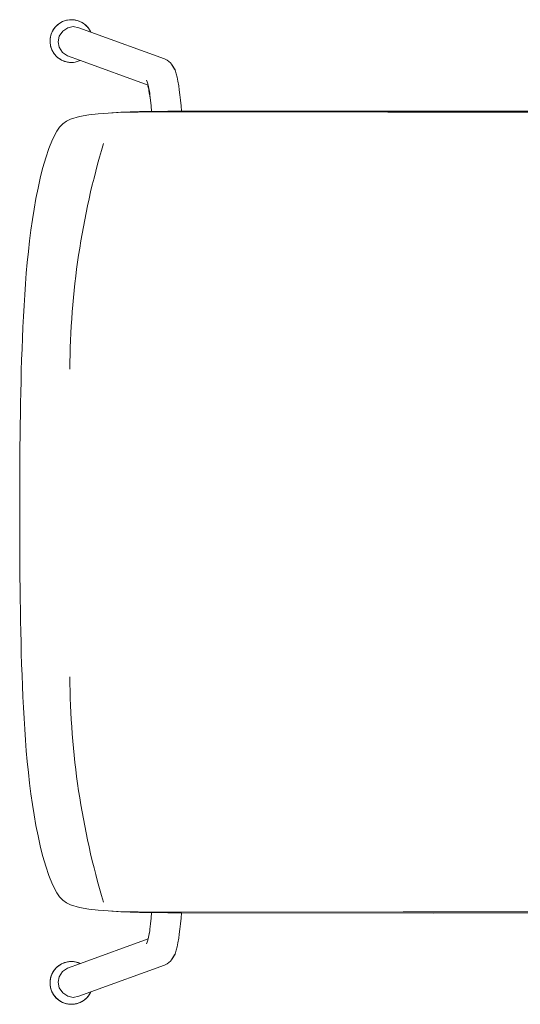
# Model space of a CAD drawing. Header units: millimetres. Extents: x 26913 to 235728, y -32666 to 132716.
# Tile 4 of 26: x 33643 to 33924, y -25597 to -25043. Entities that reach past the tile are written whole.
import ezdxf

# ---------------------------------------------------------------- set-up
doc = ezdxf.new("R2010")
doc.units = ezdxf.units.MM
doc.header["$LTSCALE"] = 400
doc.layers.add('N_nábytek', color=7, linetype='Continuous', lineweight=13)

# ---------------------------------------------------------------- blocks, each defined once
blk = doc.blocks.new('zidle_jednacka')
for p, q in [((-18.34, -0.01), (-12.22, 0)), ((0, 0), (-12.22, 0)), ((0, 0), (6.11, -0.01)), ((-158.43, -5.54), (-152.41, -4.87)), ((-152.41, -4.87), (-146.37, -4.26)), ((-146.37, -4.26), (-140.32, -3.72)), ((-140.32, -3.72), (-134.26, -3.24)), ((-134.26, -3.24), (-128.19, -2.82)), ((-128.19, -2.82), (-122.11, -2.44)), ((-122.11, -2.44), (-116.03, -2.11)), ((-116.03, -2.11), (-109.94, -1.81)), ((-109.94, -1.81), (-103.84, -1.54)), ((-103.84, -1.54), (-97.74, -1.31)), ((-97.74, -1.31), (-91.64, -1.1)), ((-91.64, -1.1), (-85.54, -0.92)), ((-85.54, -0.92), (-79.43, -0.76)), ((-79.43, -0.76), (-73.33, -0.62)), ((-73.33, -0.62), (-67.22, -0.49)), ((-67.22, -0.49), (-61.11, -0.39)), ((-61.11, -0.39), (-55, -0.3)), ((-55, -0.3), (-48.89, -0.22)), ((-48.89, -0.22), (-42.78, -0.16)), ((-42.78, -0.16), (-36.67, -0.1)), ((-36.67, -0.1), (-30.56, -0.06)), ((-30.56, -0.06), (-24.45, -0.03)), ((-24.45, -0.03), (-18.34, -0.01)), ((6.11, -0.01), (12.22, -0.03)), ((12.22, -0.03), (18.33, -0.06)), ((18.33, -0.06), (24.45, -0.1)), ((24.45, -0.1), (30.56, -0.16)), ((30.56, -0.16), (36.67, -0.22)), ((36.67, -0.22), (42.78, -0.3)), ((42.78, -0.3), (48.89, -0.39)), ((48.89, -0.39), (55, -0.49)), ((55, -0.49), (61.1, -0.62)), ((61.1, -0.62), (67.21, -0.76)), ((67.21, -0.76), (73.31, -0.92)), ((73.31, -0.92), (79.42, -1.1)), ((79.42, -1.1), (85.52, -1.31)), ((85.52, -1.31), (91.62, -1.54)), ((91.62, -1.54), (97.71, -1.81)), ((97.71, -1.81), (103.8, -2.11)), ((103.8, -2.11), (109.89, -2.44)), ((109.89, -2.44), (115.97, -2.82)), ((115.97, -2.82), (122.04, -3.24)), ((122.04, -3.24), (128.1, -3.72)), ((128.1, -3.72), (134.15, -4.26)), ((134.15, -4.26), (140.19, -4.87)), ((140.19, -4.87), (146.21, -5.54)), ((-194.59, -11.75), (-188.16, -10.3)), ((-188.16, -10.3), (-182.28, -9.13)), ((-182.28, -9.13), (-176.36, -8.08)), ((-176.36, -8.08), (-170.41, -7.14)), ((-170.41, -7.14), (-164.43, -6.3)), ((-164.43, -6.3), (-158.43, -5.54)), ((146.21, -5.54), (152.21, -6.3)), ((152.21, -6.3), (158.19, -7.14)), ((158.19, -7.14), (164.14, -8.08)), ((164.14, -8.08), (170.06, -9.13)), ((170.06, -9.13), (175.94, -10.3)), ((175.94, -10.3), (182.36, -11.75)), ((-215.42, -18.38), (-210.33, -16.36)), ((-210.33, -16.36), (-205.1, -14.62)), ((-205.1, -14.62), (-199.78, -13.08)), ((-199.78, -13.08), (-194.59, -11.75)), ((182.36, -11.75), (187.56, -13.08)), ((187.56, -13.08), (192.88, -14.62)), ((192.88, -14.62), (198.11, -16.36)), ((198.11, -16.36), (203.2, -18.38)), ((-280.78, -22.52), (-280.06, -21.53)), ((-280.06, -21.53), (-279.22, -20.6)), ((-279.22, -20.6), (-278.3, -19.77)), ((-278.3, -19.77), (-277.31, -19.05)), ((-277.31, -19.05), (-276.25, -18.43)), ((-276.25, -18.43), (-275.16, -17.93)), ((-275.16, -17.93), (-274.04, -17.55)), ((-274.04, -17.55), (-272.92, -17.29)), ((-273.49, -22.29), (-270.37, -21.68)), ((-272.92, -17.29), (-271.82, -17.14)), ((-271.82, -17.14), (-270.74, -17.09)), ((-270.74, -17.09), (-269.66, -17.14)), ((-270.37, -21.68), (-267.24, -22.26)), ((-268.56, -17.29), (-269.66, -17.14)), ((-268.56, -17.29), (-267.44, -17.55)), ((-267.44, -17.55), (-266.32, -17.93)), ((-266.32, -17.93), (-265.23, -18.43)), ((-265.23, -18.43), (-264.17, -19.05)), ((-264.17, -19.05), (-263.18, -19.77)), ((-263.18, -19.77), (-262.25, -20.6)), ((-262.25, -20.6), (-261.42, -21.53)), ((-261.42, -21.53), (-260.7, -22.52)), ((-222.37, -22.44), (-220.21, -20.89)), ((-220.21, -20.89), (-215.42, -18.38)), ((203.2, -18.38), (207.98, -20.89)), ((207.98, -20.89), (210.14, -22.44)), ((248.47, -22.52), (249.2, -21.53)), ((249.2, -21.53), (250.03, -20.6)), ((250.03, -20.6), (250.95, -19.77)), ((250.95, -19.77), (251.95, -19.05)), ((251.95, -19.05), (253, -18.43)), ((253, -18.43), (254.1, -17.93)), ((254.1, -17.93), (255.21, -17.55)), ((255.02, -22.26), (258.14, -21.68)), ((255.21, -17.55), (256.33, -17.29)), ((256.33, -17.29), (257.44, -17.14)), ((257.44, -17.14), (258.52, -17.09)), ((258.14, -21.68), (261.27, -22.29)), ((258.52, -17.09), (259.59, -17.14)), ((259.59, -17.14), (260.7, -17.29)), ((260.7, -17.29), (261.82, -17.55)), ((261.82, -17.55), (262.93, -17.93)), ((262.93, -17.93), (264.03, -18.43)), ((264.03, -18.43), (265.08, -19.05)), ((265.08, -19.05), (266.08, -19.77)), ((266.08, -19.77), (267, -20.6)), ((267, -20.6), (267.83, -21.53)), ((267.83, -21.53), (268.56, -22.52)), ((-282.69, -28.01), (-282.54, -26.91)), ((-282.54, -26.91), (-282.28, -25.79)), ((-282.28, -25.79), (-281.9, -24.67)), ((-281.9, -24.67), (-281.4, -23.58)), ((-281.4, -23.58), (-280.78, -22.52)), ((-278.86, -30.16), (-278.26, -27.06)), ((-278.26, -27.06), (-276.37, -24.19)), ((-276.37, -24.19), (-273.49, -22.29)), ((-267.24, -22.26), (-264.36, -24.12)), ((-264.36, -24.12), (-262.47, -26.96)), ((-259.87, -34.13), (-262.47, -26.96)), ((-260.7, -22.52), (-260.08, -23.58)), ((-260.08, -23.58), (-259.58, -24.67)), ((-259.58, -24.67), (-259.2, -25.79)), ((-258.94, -26.91), (-259.2, -25.79)), ((-258.94, -26.91), (-258.79, -28.01)), ((-226.94, -28.61), (-225.78, -26.32)), ((-225.78, -26.32), (-224.25, -24.25)), ((-224.25, -24.25), (-222.37, -22.44)), ((210.14, -22.44), (212.03, -24.25)), ((212.03, -24.25), (213.56, -26.32)), ((213.56, -26.32), (214.72, -28.61)), ((246.56, -28.01), (246.72, -26.91)), ((246.72, -26.91), (246.98, -25.79)), ((246.98, -25.79), (247.36, -24.67)), ((247.36, -24.67), (247.86, -23.58)), ((250.25, -26.96), (247.64, -34.13)), ((247.86, -23.58), (248.47, -22.52)), ((250.25, -26.96), (252.14, -24.12)), ((252.14, -24.12), (255.02, -22.26)), ((261.27, -22.29), (264.15, -24.19)), ((264.15, -24.19), (266.04, -27.06)), ((266.04, -27.06), (266.63, -30.16)), ((268.56, -22.52), (269.18, -23.58)), ((269.18, -23.58), (269.67, -24.67)), ((269.67, -24.67), (270.05, -25.79)), ((270.05, -25.79), (270.32, -26.91)), ((270.32, -26.91), (270.47, -28.01)), ((-282.74, -29.09), (-282.69, -28.01)), ((-282.69, -30.17), (-282.74, -29.09)), ((-282.54, -31.27), (-282.69, -30.17)), ((-282.28, -32.39), (-282.54, -31.27)), ((-281.9, -33.51), (-282.28, -32.39)), ((-278.26, -33.26), (-278.86, -30.16)), ((-259.2, -32.39), (-259.58, -33.51)), ((-258.94, -31.27), (-259.2, -32.39)), ((-258.79, -30.17), (-258.94, -31.27)), ((-258.79, -28.01), (-258.74, -29.09)), ((-258.74, -29.09), (-258.79, -30.17)), ((-228.42, -33.58), (-226.94, -28.61)), ((214.72, -28.61), (216.2, -33.58)), ((246.52, -29.09), (246.56, -28.01)), ((246.56, -30.17), (246.52, -29.09)), ((246.72, -31.27), (246.56, -30.17)), ((246.98, -32.39), (246.72, -31.27)), ((247.36, -33.51), (246.98, -32.39)), ((266.63, -30.16), (266.04, -33.26)), ((270.05, -32.39), (269.67, -33.51)), ((270.32, -31.27), (270.05, -32.39)), ((270.47, -30.17), (270.32, -31.27)), ((270.47, -28.01), (270.52, -29.09)), ((270.52, -29.09), (270.47, -30.17)), ((-281.4, -34.6), (-281.9, -33.51)), ((-280.78, -35.66), (-281.4, -34.6)), ((-280.06, -36.65), (-280.78, -35.66)), ((-279.22, -37.58), (-280.06, -36.65)), ((-278.3, -38.41), (-279.22, -37.58)), ((-277.31, -39.13), (-278.3, -38.41)), ((-275.83, -39.94), (-278.26, -33.26)), ((-259.58, -33.51), (-259.87, -34.13)), ((-246.02, -72.2), (-259.87, -34.13)), ((-229.33, -38.82), (-228.42, -33.58)), ((216.2, -33.58), (217.1, -38.82)), ((247.64, -34.13), (233.8, -72.2)), ((247.64, -34.13), (247.36, -33.51)), ((266.04, -33.26), (263.61, -39.94)), ((266.08, -38.41), (265.08, -39.13)), ((267, -37.58), (266.08, -38.41)), ((267.83, -36.65), (267, -37.58)), ((268.56, -35.66), (267.83, -36.65)), ((269.18, -34.6), (268.56, -35.66)), ((269.67, -33.51), (269.18, -34.6)), ((-276.25, -39.75), (-277.31, -39.13)), ((-275.83, -39.94), (-276.25, -39.75)), ((-260.77, -81.38), (-275.83, -39.94)), ((-230.32, -49.71), (-229.92, -44.21)), ((-229.92, -44.21), (-229.33, -38.82)), ((217.1, -38.82), (217.7, -44.21)), ((217.7, -44.21), (218.1, -49.71)), ((263.61, -39.94), (248.54, -81.38)), ((264.03, -39.75), (263.61, -39.94)), ((265.08, -39.13), (264.03, -39.75)), ((-230.58, -55.29), (-230.32, -49.71)), ((-230.32, -49.71), (-230.48, -51.76)), ((218.1, -49.71), (218.36, -55.29)), ((218.1, -49.71), (218.26, -51.76)), ((-230.48, -51.76), (-230.78, -56.94)), ((-230.75, -60.93), (-230.58, -55.29)), ((218.56, -56.94), (218.26, -51.76)), ((218.36, -55.29), (218.53, -60.93)), ((-230.78, -56.94), (-230.99, -62.18)), ((218.76, -62.18), (218.56, -56.94)), ((-230.99, -62.18), (-231.12, -67.44)), ((-230.85, -66.59), (-230.75, -60.93)), ((218.53, -60.93), (218.63, -66.59)), ((218.9, -67.44), (218.76, -62.18)), ((-247.9, -71.63), (-248.82, -71.22)), ((-246.69, -72.03), (-247.9, -71.63)), ((-231.12, -67.44), (-231.21, -72.72)), ((-230.91, -72.27), (-230.85, -66.59)), ((218.63, -66.59), (218.69, -72.27)), ((218.99, -72.72), (218.9, -67.44)), ((235.68, -71.63), (234.46, -72.03)), ((236.59, -71.22), (235.68, -71.63)), ((-246.02, -72.2), (-246.69, -72.03)), ((-245.06, -72.44), (-246.02, -72.2)), ((-243.12, -72.83), (-245.06, -72.44)), ((-241.41, -73.11), (-243.26, -72.87)), ((-241.41, -73.11), (-243.12, -72.83)), ((-240.54, -73.23), (-241.41, -73.11)), ((-237.55, -73.56), (-240.54, -73.23)), ((-234.32, -73.85), (-237.55, -73.56)), ((-231.22, -74.07), (-234.32, -73.85)), ((-231.22, -74.07), (-231.26, -78.01)), ((-231.21, -72.72), (-231.22, -74.07)), ((-230.94, -77.96), (-230.91, -72.27)), ((218.69, -72.27), (218.71, -77.96)), ((219, -74.07), (218.99, -72.72)), ((222.09, -73.85), (219, -74.07)), ((219.04, -78.01), (219, -74.07)), ((225.32, -73.56), (222.09, -73.85)), ((228.32, -73.23), (225.32, -73.56)), ((229.19, -73.11), (228.32, -73.23)), ((230.9, -72.83), (229.19, -73.11)), ((231.03, -72.87), (229.19, -73.11)), ((232.84, -72.44), (230.9, -72.83)), ((232.84, -72.44), (233.8, -72.2)), ((234.46, -72.03), (233.8, -72.2)), ((-259.98, -82.88), (-260.77, -81.38)), ((-259.98, -82.88), (-258.49, -84.76)), ((-231.26, -78.01), (-231.29, -83.3)), ((-230.94, -77.96), (-230.73, -206.87)), ((218.71, -77.96), (218.51, -215.62)), ((219.06, -83.3), (219.04, -78.01)), ((247.76, -82.88), (246.27, -84.76)), ((247.76, -82.88), (248.54, -81.38)), ((-257.72, -85.28), (-258.49, -84.76)), ((-257.72, -85.28), (-254.91, -87.08)), ((-253.84, -87.56), (-254.91, -87.08)), ((-252.42, -88.03), (-253.84, -87.56)), ((-250.51, -88.51), (-252.42, -88.03)), ((-248.24, -88.97), (-250.51, -88.51)), ((-231.31, -90.93), (-231.29, -83.3)), ((219.07, -83.63), (219.06, -83.3)), ((219.07, -83.96), (219.07, -83.63)), ((219.07, -84.32), (219.07, -83.96)), ((219.09, -90.93), (219.07, -84.32)), ((238.29, -88.51), (236.02, -88.97)), ((240.19, -88.03), (238.29, -88.51)), ((241.61, -87.56), (240.19, -88.03)), ((242.69, -87.08), (241.61, -87.56)), ((245.49, -85.28), (242.69, -87.08)), ((246.27, -84.76), (245.49, -85.28)), ((-245.63, -89.4), (-248.24, -88.97)), ((-245.63, -89.4), (-243.26, -89.73)), ((-243.26, -89.73), (-240.54, -90.09)), ((-240.54, -90.09), (-237.55, -90.42)), ((-237.55, -90.42), (-234.32, -90.71)), ((-234.32, -90.71), (-231.31, -90.93)), ((-231.31, -90.93), (-231.45, -162.72)), ((219.09, -90.93), (222.09, -90.71)), ((219.27, -232.72), (219.09, -90.93)), ((222.09, -90.71), (225.32, -90.42)), ((225.32, -90.42), (228.32, -90.09)), ((228.32, -90.09), (231.03, -89.73)), ((233.41, -89.4), (231.03, -89.73)), ((236.02, -88.97), (233.41, -89.4)), ((-231.43, -311.47), (-231.45, -162.72)), ((-230.9, -372.68), (-230.73, -206.87)), ((218.68, -372.68), (218.51, -215.62)), ((219.13, -355.21), (219.27, -232.72))]:
    blk.add_line(p, q)
blk.add_lwpolyline([(-231.43, -311.47), (-231.45, -162.72), (-231.31, -90.93), (-234.32, -90.71), (-237.55, -90.42), (-240.54, -90.09), (-243.26, -89.73), (-245.63, -89.4), (-248.24, -88.97), (-250.51, -88.51), (-252.42, -88.03), (-254.5, -87.34), (-257.72, -85.28), (-258.49, -84.76), (-259.98, -82.88), (-260.77, -81.38), (-275.81, -40.01), (-277.84, -38.82), (-279.69, -37.16), (-281.14, -35.16), (-282.14, -32.97), (-282.66, -30.74), (-282.76, -28.54), (-282.46, -26.33), (-281.7, -24.1), (-280.47, -21.99), (-278.81, -20.14), (-276.81, -18.69), (-274.62, -17.69), (-272.39, -17.16), (-270.19, -17.07), (-267.98, -17.37), (-265.74, -18.13), (-263.63, -19.36), (-261.79, -21.02), (-260.34, -23.02), (-259.34, -25.21), (-258.81, -27.44), (-258.71, -29.64), (-258.79, -30.17), (-258.79, -30.17), (-258.74, -29.09), (-258.79, -28.01), (-258.94, -26.91), (-259.2, -25.79), (-259.58, -24.67), (-260.08, -23.58), (-260.7, -22.52), (-261.42, -21.53), (-262.25, -20.6), (-263.18, -19.77), (-264.17, -19.05), (-265.23, -18.43), (-266.32, -17.93), (-267.44, -17.55), (-268.56, -17.29), (-269.66, -17.14), (-270.74, -17.09), (-271.82, -17.14), (-272.92, -17.29), (-274.04, -17.55), (-275.16, -17.93), (-276.25, -18.43), (-277.31, -19.05), (-278.3, -19.77), (-279.22, -20.6), (-280.06, -21.53), (-280.78, -22.52), (-281.4, -23.58), (-281.9, -24.67), (-282.28, -25.79), (-282.54, -26.91), (-282.69, -28.01), (-282.74, -29.09), (-282.69, -30.17), (-282.54, -31.27), (-282.28, -32.39), (-281.9, -33.51), (-281.4, -34.6), (-280.78, -35.66), (-280.06, -36.65), (-279.22, -37.58), (-278.3, -38.41), (-277.31, -39.13), (-276.25, -39.75), (-275.83, -39.94), (-260.77, -81.38), (-259.98, -82.88), (-258.49, -84.76), (-257.72, -85.28), (-254.91, -87.08), (-253.84, -87.56), (-252.42, -88.03), (-250.51, -88.51), (-248.24, -88.97), (-245.63, -89.4), (-243.26, -89.73), (-240.54, -90.09), (-237.55, -90.42), (-234.32, -90.71), (-231.31, -90.93), (-231.29, -83.3), (-231.26, -78.01), (-231.22, -74.07), (-234.32, -73.85), (-237.55, -73.56), (-241, -72.94), (-241.29, -72.88), (-245.06, -72.44), (-245.49, -72.09), (-246.02, -72.2), (-247.43, -71.84), (-247.9, -71.63), (-246.69, -71.99), (-246.02, -72.2), (-245.49, -72.09), (-243.12, -72.83), (-241.29, -72.88), (-240.54, -73.23), (-237.55, -73.56), (-234.32, -73.85), (-231.22, -74.07), (-231.21, -72.72), (-231.12, -67.44), (-230.99, -62.18), (-230.78, -56.94), (-230.48, -51.76), (-230.32, -49.71), (-229.92, -44.21), (-229.33, -38.82), (-228.42, -33.58), (-226.94, -28.61), (-225.78, -26.32), (-224.25, -24.25), (-222.37, -22.44), (-220.21, -20.89), (-215.42, -18.38), (-210.33, -16.36), (-205.1, -14.62), (-199.78, -13.08), (-194.59, -11.75), (-188.16, -10.3), (-182.28, -9.13), (-176.36, -8.08), (-170.41, -7.14), (-164.43, -6.3), (-158.43, -5.54), (-152.41, -4.87), (-146.37, -4.26), (-140.32, -3.72), (-134.26, -3.24), (-128.19, -2.82), (-122.11, -2.44), (-116.03, -2.11), (-109.94, -1.81), (-103.84, -1.54), (-97.74, -1.31), (-91.64, -1.1), (-85.54, -0.92), (-79.43, -0.76), (-73.33, -0.62), (-67.22, -0.49), (-61.11, -0.39), (-55, -0.3), (-48.89, -0.22), (-42.78, -0.16), (-36.67, -0.1), (-30.56, -0.06), (-24.45, -0.03), (-18.34, -0.01), (-12.22, 0), (0, 0), (6.11, -0.01), (12.22, -0.03), (18.33, -0.06), (24.45, -0.1), (30.56, -0.16), (36.67, -0.22), (42.78, -0.3), (48.89, -0.39), (55, -0.49), (61.1, -0.62), (67.21, -0.76), (73.31, -0.92), (79.42, -1.1), (85.52, -1.31), (91.62, -1.54), (97.71, -1.81), (103.8, -2.11), (109.89, -2.44), (115.97, -2.82), (122.04, -3.24), (128.1, -3.72), (134.15, -4.26), (140.19, -4.87), (146.21, -5.54), (152.21, -6.3), (158.19, -7.14), (164.14, -8.08), (170.06, -9.13), (175.94, -10.3), (182.36, -11.75), (187.56, -13.08), (192.88, -14.62), (198.11, -16.36), (203.2, -18.38), (207.98, -20.89), (210.14, -22.44), (212.03, -24.25), (213.56, -26.32), (214.72, -28.61), (216.2, -33.58), (217.1, -38.82), (217.7, -44.21), (218.1, -49.71), (218.26, -51.76), (218.56, -56.94), (218.76, -62.18), (218.9, -67.44), (218.99, -72.72), (219, -74.07), (222.09, -73.85), (225.32, -73.56), (228.32, -73.23), (229.19, -73.11), (230.9, -72.83), (232.84, -72.44), (233.8, -72.2), (247.61, -34.23), (246.8, -31.85), (246.49, -29.64), (246.59, -27.44), (247.12, -25.21), (248.11, -23.02), (249.57, -21.02), (251.41, -19.36), (253.52, -18.13), (255.75, -17.37), (257.97, -17.07), (260.16, -17.16), (262.4, -17.69), (264.59, -18.69), (266.58, -20.14), (268.25, -21.99), (269.48, -24.1), (270.24, -26.33), (270.54, -28.54), (270.44, -30.74), (269.92, -32.97), (268.92, -35.16), (267.46, -37.16), (265.62, -38.82), (263.59, -40.01), (248.54, -81.38), (247.76, -82.88), (246.27, -84.76), (245.49, -85.28), (242.27, -87.34), (240.19, -88.03), (238.29, -88.51), (236.02, -88.97), (233.41, -89.4), (231.03, -89.73), (228.32, -90.09), (225.32, -90.42), (222.09, -90.71), (219.09, -90.93), (219.27, -232.72), (219.13, -355.21)])
for points in [[(246.49, -28.54), (246.59, -30.74), (247.12, -32.97), (247.64, -34.13), (250.25, -26.96), (252.14, -24.12), (255.02, -22.26), (258.14, -21.68), (261.27, -22.29), (264.15, -24.19), (266.04, -27.06), (266.63, -30.16), (266.04, -33.26), (263.61, -39.94), (264.59, -39.49), (266.58, -38.04), (268.25, -36.19), (269.48, -34.08), (270.24, -31.85), (270.54, -29.64), (270.44, -27.44), (269.92, -25.21), (268.92, -23.02), (267.46, -21.02), (265.62, -19.36), (263.51, -18.13), (261.28, -17.37), (259.06, -17.07), (256.87, -17.16), (254.63, -17.69), (252.44, -18.69), (250.45, -20.14), (248.79, -21.99), (247.55, -24.1), (246.8, -26.33), (246.49, -28.54)], [(-259.87, -34.13), (-259.83, -34.23), (-259.58, -33.51), (-259.87, -34.13)], [(218.69, -72.27), (218.71, -77.96), (219.06, -83.3), (219.04, -78.01), (218.69, -72.27)], [(219.07, -83.59), (219.07, -83.68), (219.07, -84.32), (219.07, -83.59)]]:
    blk.add_lwpolyline(points, close=True)
for centre, start, end in [((-84.08, -477.67), 90.304, 106.6913), ((84.08, -477.67), 73.3087, 89.696)]:
    blk.add_arc(centre, 449.47, start, end)
blk = doc.blocks.new('A$C4F95760A')
at = {"xscale": -1, "rotation": 90}
blk.add_blockref('zidle_jednacka', (1522.21, 361.89), dxfattribs=at)

msp = doc.modelspace()

# ---------------------------------------------------------------- block references
at = {"layer": 'N_nábytek'}
msp.add_blockref('A$C4F95760A', (32120.66, -25688.08), dxfattribs=at)

doc.saveas('drawing.dxf')
